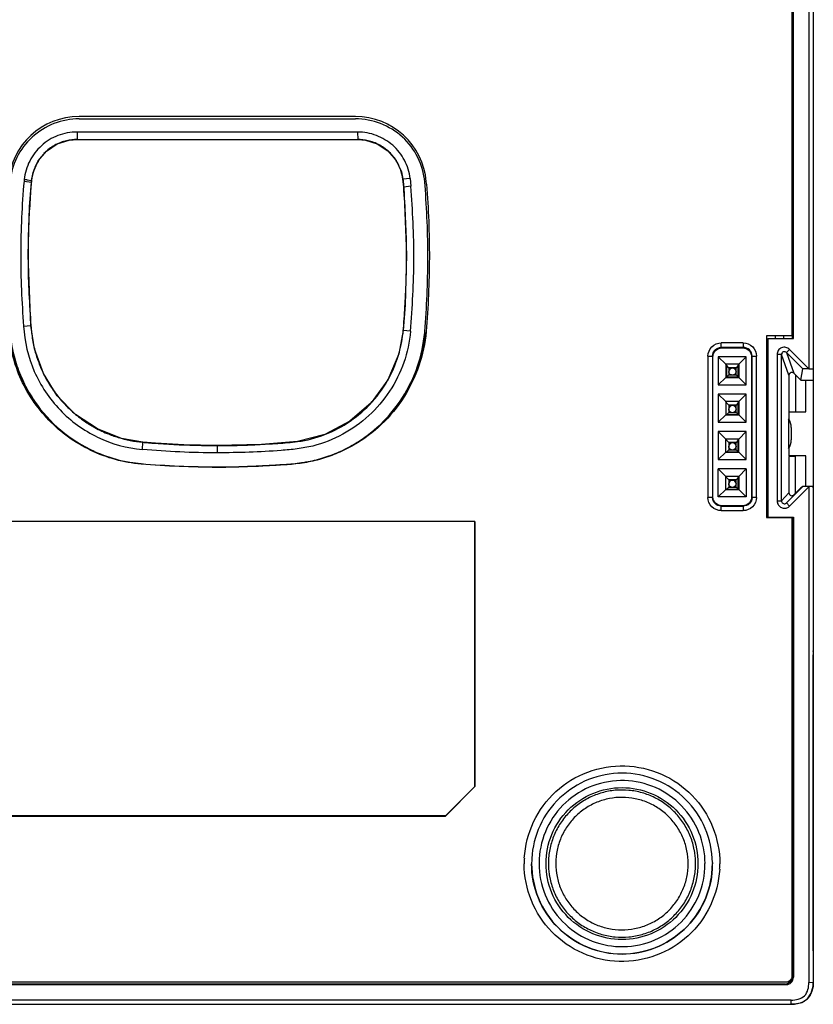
# Model space of a CAD drawing. Header units: inches. Extents: x 0 to 17, y 0 to 11.
# Tile 18 of 35: x 11.2 to 12.3, y 3.9 to 5.2. Entities that reach past the tile are written whole.
import ezdxf

# ---------------------------------------------------------------- set-up
doc = ezdxf.new("R2010")
doc.units = ezdxf.units.IN
doc.header["$LTSCALE"] = 0.935
doc.header["$MEASUREMENT"] = 0
doc.layers.get('0').update_dxf_attribs({"linetype": 'CONTINUOUS'})

msp = doc.modelspace()

# ---------------------------------------------------------------- linework, layer by layer
at = {"color": 6, "linetype": 'Continuous'}
for p, q in [((12.2938, 6.6636), (12.2938, 4.7188)), ((12.2995, 6.6637), (12.2995, 4.7186)), ((12.2719, 4.7594), (12.2719, 6.6225)), ((12.2729, 4.7596), (12.2729, 6.6228)), ((11.3146, 5.0541), (11.6853, 5.0541)), ((11.6882, 5.0364), (11.3117, 5.0364)), ((11.3117, 5.0364), (11.3117, 5.0265)), ((11.6882, 5.0364), (11.6883, 5.0265)), ((11.3117, 5.0265), (11.6883, 5.0265)), ((11.2406, 4.9704), (11.2505, 4.9694)), ((11.2447, 4.9722), (11.2507, 4.9715)), ((11.2505, 4.9694), (11.2504, 4.9694)), ((11.2505, 4.9694), (11.2504, 4.9683)), ((11.2504, 4.9694), (11.2504, 4.9683)), ((11.2505, 4.9694), (11.2507, 4.9715)), ((11.2507, 4.9715), (11.2507, 4.9715)), ((11.7588, 4.9743), (11.749, 4.9731)), ((11.749, 4.9731), (11.749, 4.9731)), ((11.75, 4.9627), (11.749, 4.9731)), ((11.7588, 4.9743), (11.7598, 4.9636)), ((11.7785, 4.9672), (11.7784, 4.9683)), ((11.7598, 4.9636), (11.75, 4.9627)), ((11.75, 4.9627), (11.75, 4.9627)), ((11.2401, 4.776), (11.2499, 4.7767)), ((11.2499, 4.7767), (11.2499, 4.7767)), ((11.7494, 4.77), (11.7495, 4.77)), ((11.7593, 4.7692), (11.7494, 4.77)), ((11.7495, 4.77), (11.7495, 4.7712)), ((11.7495, 4.77), (11.7496, 4.7712)), ((11.7782, 4.7676), (11.7782, 4.7689)), ((11.7782, 4.7676), (11.7783, 4.7689)), ((12.2369, 4.7577), (12.239, 4.7595)), ((12.239, 4.5199), (12.239, 4.7596)), ((12.239, 4.7595), (12.2729, 4.7595)), ((12.249, 4.7595), (12.249, 4.7629)), ((12.2601, 4.7594), (12.2601, 4.7629)), ((12.2679, 4.7448), (12.2637, 4.7406)), ((12.2679, 4.7448), (12.2938, 4.7188)), ((12.2511, 4.7379), (12.2511, 4.5416)), ((12.257, 4.7378), (12.2511, 4.7379)), ((12.2669, 4.7101), (12.257, 4.7378)), ((12.257, 4.5416), (12.257, 4.7378)), ((12.2857, 4.7186), (12.2637, 4.7406)), ((12.2637, 4.7406), (12.2737, 4.7129)), ((12.283, 4.7036), (12.2857, 4.7186)), ((12.2938, 4.7187), (12.2857, 4.7186)), ((12.2938, 4.7187), (12.2995, 4.7186)), ((12.2995, 4.7186), (12.2996, 4.7037)), ((12.2669, 4.7101), (12.2669, 4.6613)), ((12.2759, 4.7106), (12.2737, 4.7129)), ((12.2759, 4.7106), (12.283, 4.7036)), ((12.2759, 4.7106), (12.2759, 4.6613)), ((12.283, 4.7036), (12.2898, 4.7037)), ((12.2898, 4.7037), (12.2996, 4.7037)), ((12.2898, 4.661), (12.2898, 4.7037)), ((12.2996, 4.7037), (12.2996, 4.5607)), ((11.2487, 4.684), (11.2485, 4.6843)), ((12.2664, 4.6515), (12.2662, 4.6394)), ((12.2668, 4.661), (12.2898, 4.661)), ((12.2668, 4.661), (12.2668, 4.6508)), ((12.2662, 4.6394), (12.2662, 4.6243)), ((12.27, 4.6401), (12.27, 4.6234)), ((12.2662, 4.6243), (12.2664, 4.612)), ((11.3994, 4.6105), (11.4002, 4.6202)), ((11.4002, 4.6202), (11.4002, 4.6202)), ((11.4996, 4.6158), (11.4996, 4.606)), ((12.2668, 4.6127), (12.2668, 4.6018)), ((12.2898, 4.6018), (12.2668, 4.6018)), ((12.2759, 4.6013), (12.2669, 4.6013)), ((12.2669, 4.6013), (12.2669, 4.5525)), ((12.2759, 4.552), (12.2759, 4.6013)), ((12.2898, 4.5607), (12.2898, 4.6018)), ((12.2637, 4.5388), (12.2857, 4.5607)), ((12.2936, 4.5606), (12.2679, 4.5346)), ((12.283, 4.5591), (12.2759, 4.552)), ((12.2857, 4.5607), (12.283, 4.5591)), ((12.2936, 4.5607), (12.2857, 4.5607)), ((12.2995, 4.5607), (12.2936, 4.5607)), ((12.2936, 4.5606), (12.2936, 3.8955)), ((12.2996, 4.5591), (12.2995, 4.5607)), ((12.2995, 4.5607), (12.2995, 3.8958)), ((12.2996, 4.5591), (12.2996, 4.332)), ((12.257, 4.5416), (12.2669, 4.5525)), ((12.2737, 4.5497), (12.2759, 4.552)), ((12.2511, 4.5416), (12.257, 4.5416)), ((12.2623, 4.5379), (12.2637, 4.5388)), ((12.2679, 4.5346), (12.2637, 4.5388)), ((12.2387, 4.5192), (12.239, 4.5199)), ((12.239, 4.5199), (12.2729, 4.5199)), ((12.2709, 4.5195), (12.2719, 4.5195)), ((12.2719, 4.5195), (12.2719, 3.9032)), ((12.2729, 4.5199), (12.2729, 3.9024)), ((12.2996, 4.3393), (12.2996, 4.3406)), ((12.2996, 4.3393), (12.2996, 4.3378)), ((12.2996, 4.3378), (12.2996, 4.336)), ((12.2996, 4.336), (12.2996, 4.3323)), ((12.2996, 4.3333), (12.2996, 4.3323)), ((12.2996, 4.3323), (12.2996, 4.3312)), ((12.2996, 4.3287), (12.2996, 4.332)), ((12.2996, 4.3309), (12.2996, 4.3241)), ((12.2996, 4.3201), (12.2996, 4.3287)), ((12.2996, 3.9431), (12.2996, 4.3241)), ((12.2996, 4.3193), (12.2996, 4.3201)), ((12.2996, 3.9386), (12.2996, 3.9431)), ((12.2719, 3.9032), (12.2729, 3.9024)), ((12.2631, 3.8925), (10.7368, 3.8925)), ((12.262, 3.8933), (10.7379, 3.8933)), ((12.2631, 3.8925), (12.262, 3.8933)), ((12.2936, 3.8955), (12.2995, 3.8958)), ((12.299, 3.8884), (12.2978, 3.8836)), ((12.2699, 3.8718), (10.73, 3.8718)), ((12.2699, 3.8662), (12.2699, 3.8718)), ((12.2978, 3.8836), (12.296, 3.8792)), ((10.73, 3.8662), (12.2699, 3.8662)), ((12.2699, 3.8662), (12.2699, 3.8662)), ((12.2818, 3.8678), (12.2772, 3.8667))]:
    msp.add_line(p, q, dxfattribs=at)
at = {"color": 7, "linetype": 'Continuous'}
for p, q in [((12.2709, 6.6222), (12.2709, 4.7629)), ((11.6853, 5.0573), (11.3146, 5.0573)), ((12.2709, 4.7629), (12.2369, 4.7629)), ((12.2369, 4.7629), (12.2369, 4.5192)), ((12.2056, 4.7536), (12.1762, 4.7536)), ((12.1762, 4.7475), (12.1762, 4.7536)), ((12.2056, 4.7475), (12.1762, 4.7475)), ((12.1762, 4.7475), (12.1768, 4.7468)), ((12.1768, 4.7468), (12.205, 4.7468)), ((12.2056, 4.7475), (12.205, 4.7468)), ((12.2056, 4.7536), (12.2056, 4.7475)), ((12.1583, 4.7357), (12.1644, 4.7357)), ((12.1583, 4.7357), (12.1583, 4.5463)), ((12.1644, 4.7357), (12.165, 4.735)), ((12.1644, 4.7357), (12.1644, 4.5463)), ((12.165, 4.5468), (12.165, 4.735)), ((12.2096, 4.7348), (12.1722, 4.7348)), ((12.1822, 4.7248), (12.1722, 4.7348)), ((12.1722, 4.7348), (12.1722, 4.6974)), ((12.2096, 4.7348), (12.1997, 4.7248)), ((12.2096, 4.6974), (12.2096, 4.7348)), ((12.2169, 4.735), (12.2175, 4.7357)), ((12.2169, 4.735), (12.2169, 4.5468)), ((12.2175, 4.7357), (12.2235, 4.7357)), ((12.2175, 4.5463), (12.2175, 4.7357)), ((12.2235, 4.5463), (12.2235, 4.7357)), ((12.1997, 4.7248), (12.1822, 4.7248)), ((12.183, 4.7237), (12.1822, 4.7248)), ((12.1822, 4.7248), (12.1822, 4.7073)), ((12.183, 4.7237), (12.183, 4.7079)), ((12.1861, 4.7203), (12.183, 4.7235)), ((12.196, 4.7203), (12.1861, 4.7203)), ((12.1861, 4.7203), (12.1861, 4.7105)), ((12.1861, 4.7201), (12.196, 4.7201)), ((12.1988, 4.7232), (12.196, 4.7203)), ((12.196, 4.7105), (12.196, 4.7203)), ((12.1997, 4.7248), (12.1988, 4.7237)), ((12.1988, 4.7079), (12.1988, 4.7237)), ((12.1997, 4.7248), (12.1997, 4.7073)), ((12.1722, 4.6974), (12.1822, 4.7073)), ((12.183, 4.7079), (12.1822, 4.7073)), ((12.1822, 4.7073), (12.1997, 4.7073)), ((12.183, 4.7079), (12.1988, 4.7079)), ((12.1835, 4.7079), (12.1861, 4.7105)), ((12.1861, 4.7105), (12.196, 4.7105)), ((12.1986, 4.7079), (12.196, 4.7105)), ((12.1997, 4.7073), (12.1988, 4.7079)), ((12.2096, 4.6974), (12.1997, 4.7073)), ((12.1722, 4.6974), (12.2096, 4.6974)), ((12.2096, 4.6847), (12.1722, 4.6847)), ((12.1822, 4.6747), (12.1722, 4.6847)), ((12.1722, 4.6847), (12.1722, 4.6473)), ((12.2096, 4.6847), (12.1997, 4.6747)), ((12.2096, 4.6473), (12.2096, 4.6847)), ((12.1997, 4.6747), (12.1822, 4.6747)), ((12.183, 4.6735), (12.1822, 4.6747)), ((12.1822, 4.6747), (12.1822, 4.6572)), ((12.1861, 4.6702), (12.183, 4.6733)), ((12.196, 4.6702), (12.1861, 4.6702)), ((12.1861, 4.6702), (12.1861, 4.6603)), ((12.1861, 4.67), (12.196, 4.67)), ((12.1988, 4.673), (12.196, 4.6702)), ((12.196, 4.6603), (12.196, 4.6702)), ((12.1997, 4.6747), (12.1988, 4.6735)), ((12.1988, 4.6577), (12.1988, 4.6735)), ((12.1997, 4.6747), (12.1997, 4.6572)), ((12.1722, 4.6473), (12.1822, 4.6572)), ((12.183, 4.6577), (12.1822, 4.6572)), ((12.1822, 4.6572), (12.1997, 4.6572)), ((12.183, 4.6577), (12.1988, 4.6577)), ((12.1835, 4.6577), (12.1861, 4.6603)), ((12.1861, 4.6603), (12.196, 4.6603)), ((12.1986, 4.6577), (12.196, 4.6603)), ((12.1997, 4.6572), (12.1988, 4.6577)), ((12.2096, 4.6473), (12.1997, 4.6572)), ((12.1722, 4.6473), (12.2096, 4.6473)), ((12.2096, 4.6345), (12.1722, 4.6345)), ((12.1822, 4.6245), (12.1722, 4.6345)), ((12.1722, 4.6345), (12.1722, 4.5971)), ((12.1997, 4.6245), (12.1822, 4.6245)), ((12.1822, 4.6245), (12.183, 4.6234)), ((12.1822, 4.607), (12.1822, 4.6245)), ((12.1997, 4.6245), (12.1988, 4.6234)), ((12.2096, 4.6345), (12.1997, 4.6245)), ((12.1997, 4.607), (12.1997, 4.6245)), ((12.2096, 4.5971), (12.2096, 4.6345)), ((12.1861, 4.62), (12.183, 4.6231)), ((12.196, 4.62), (12.1861, 4.62)), ((12.1861, 4.62), (12.1861, 4.6102)), ((12.1861, 4.6198), (12.196, 4.6198)), ((12.1988, 4.6229), (12.196, 4.62)), ((12.196, 4.6102), (12.196, 4.62)), ((12.1988, 4.6076), (12.1988, 4.6234)), ((12.1722, 4.5971), (12.1822, 4.607)), ((12.1822, 4.607), (12.183, 4.6076)), ((12.1822, 4.607), (12.1997, 4.607)), ((12.183, 4.6076), (12.1988, 4.6076)), ((12.1835, 4.6076), (12.1861, 4.6102)), ((12.1861, 4.6102), (12.196, 4.6102)), ((12.1986, 4.6076), (12.196, 4.6102)), ((12.1988, 4.6076), (12.1997, 4.607)), ((12.2096, 4.5971), (12.1997, 4.607)), ((12.1722, 4.5971), (12.2096, 4.5971)), ((12.2096, 4.5844), (12.1722, 4.5844)), ((12.1722, 4.5844), (12.1822, 4.5744)), ((12.1722, 4.547), (12.1722, 4.5844)), ((12.1997, 4.5744), (12.2096, 4.5844)), ((12.2096, 4.5844), (12.2096, 4.547)), ((12.1997, 4.5744), (12.1822, 4.5744)), ((12.1822, 4.5744), (12.183, 4.5732)), ((12.1822, 4.5569), (12.1822, 4.5744)), ((12.1861, 4.5699), (12.183, 4.573)), ((12.1988, 4.5727), (12.196, 4.5699)), ((12.1988, 4.5732), (12.1997, 4.5744)), ((12.1988, 4.5574), (12.1988, 4.5732)), ((12.1997, 4.5744), (12.1997, 4.5569)), ((12.1835, 4.5574), (12.1861, 4.56)), ((12.196, 4.5699), (12.1861, 4.5699)), ((12.1861, 4.5699), (12.1861, 4.56)), ((12.1861, 4.5697), (12.196, 4.5697)), ((12.1861, 4.56), (12.196, 4.56)), ((12.196, 4.56), (12.196, 4.5699)), ((12.1986, 4.5574), (12.196, 4.56)), ((12.1644, 4.5463), (12.1583, 4.5463)), ((12.1644, 4.5463), (12.165, 4.5468)), ((12.1822, 4.5569), (12.1722, 4.547)), ((12.2096, 4.547), (12.1722, 4.547)), ((12.183, 4.5574), (12.1822, 4.5569)), ((12.1822, 4.5569), (12.1997, 4.5569)), ((12.183, 4.5574), (12.1988, 4.5574)), ((12.1988, 4.5574), (12.1997, 4.5569)), ((12.1997, 4.5569), (12.2096, 4.547)), ((12.2175, 4.5463), (12.2169, 4.5468)), ((12.2235, 4.5463), (12.2175, 4.5463)), ((12.1762, 4.5345), (12.1768, 4.535)), ((12.1762, 4.5345), (12.2056, 4.5345)), ((12.1762, 4.5285), (12.1762, 4.5345)), ((12.205, 4.535), (12.1768, 4.535)), ((12.2056, 4.5345), (12.205, 4.535)), ((12.2056, 4.5345), (12.2056, 4.5285)), ((12.1762, 4.5285), (12.2056, 4.5285)), ((12.2369, 4.5192), (12.2709, 4.5192)), ((12.2709, 4.5192), (12.2709, 3.9037)), ((11.8457, 4.514), (11.1542, 4.514)), ((11.8455, 4.5138), (11.8455, 4.1584)), ((11.8457, 4.1584), (11.8457, 4.514)), ((11.806, 4.1189), (11.8455, 4.1584)), ((11.8061, 4.1188), (11.8457, 4.1584)), ((11.8455, 4.1584), (11.8457, 4.1584)), ((11.1542, 4.1188), (11.8061, 4.1188)), ((11.806, 4.1189), (11.1544, 4.1189)), ((11.8061, 4.1188), (11.806, 4.1189)), ((12.1399, 4.0736), (12.1399, 4.0735)), ((12.1643, 4.0563), (12.1643, 4.0562)), ((12.1643, 4.0563), (12.1643, 4.0548)), ((11.9217, 4.0549), (11.9217, 4.0548)), ((12.1643, 4.0548), (12.1643, 4.0549)), ((11.946, 4.0363), (11.946, 4.0362)), ((11.946, 4.0363), (11.946, 4.0362)), ((12.263, 3.8958), (10.7368, 3.8958))]:
    msp.add_line(p, q, dxfattribs=at)
at = {"color": 6, "linetype": 'Continuous'}
for points in [[(11.2507, 4.9715), (11.2527, 4.9821), (11.2597, 4.9976), (11.2708, 5.0109), (11.2853, 5.0205), (11.3014, 5.0256), (11.3117, 5.0265)], [(11.3117, 5.0326), (11.3117, 5.0294), (11.3117, 5.0265)], [(11.6883, 5.0265), (11.6987, 5.0256), (11.7146, 5.0205), (11.7289, 5.0111), (11.7399, 4.9981), (11.7469, 4.9829), (11.749, 4.9731)], [(11.2499, 4.7767), (11.246, 4.8712), (11.2481, 4.9359), (11.2505, 4.9694)], [(11.749, 4.9731), (11.7492, 4.972), (11.7498, 4.9645), (11.75, 4.9627)], [(11.75, 4.9627), (11.7539, 4.8717), (11.7519, 4.8045), (11.7494, 4.77)], [(11.4002, 4.6202), (11.3716, 4.6254), (11.339, 4.6382), (11.3097, 4.6577), (11.2853, 4.6827), (11.2666, 4.7124), (11.2546, 4.7454), (11.2499, 4.7767)], [(11.7494, 4.77), (11.7435, 4.7387), (11.7288, 4.7038), (11.7065, 4.6732), (11.6779, 4.6484), (11.6443, 4.6307), (11.6075, 4.6212), (11.5594, 4.6174), (11.4996, 4.6158)], [(11.2487, 4.684), (11.2485, 4.6842), (11.2485, 4.6844)], [(11.4996, 4.6158), (11.4552, 4.6167), (11.4168, 4.6189), (11.4002, 4.6202)], [(12.2699, 3.8662), (12.2745, 3.8664), (12.2841, 3.8686), (12.2918, 3.8736), (12.2969, 3.8812), (12.2993, 3.8907), (12.2995, 3.8958)]]:
    msp.add_lwpolyline(points, dxfattribs=at)
at = {"color": 7, "linetype": 'Continuous'}
for centre, radius, start, end in [((11.3146, 4.9619), 0.0954, 90.0005, 175.4082), ((11.6853, 4.9619), 0.0954, 4.7128, 89.9996), ((11.3352, 4.9331), 0.4467, 4.2664, 4.7029), ((12.1911, 4.7152), 0.00494, 0.001, 179.8809), ((12.1911, 4.7147), 0.00494, 5.484, 174.3954), ((12.1911, 4.665), 0.00494, 0.001, 179.8809), ((12.1911, 4.6646), 0.00494, 5.484, 174.3954), ((12.1911, 4.6149), 0.00494, 0.001, 179.8809), ((12.1911, 4.6144), 0.00494, 5.484, 174.3954), ((12.1911, 4.5647), 0.00494, 0.001, 179.8809), ((12.1911, 4.5642), 0.00494, 5.484, 174.3954), ((12.043, 4.0548), 0.1313, 176.7553, 179.9997), ((12.043, 4.0549), 0.1213, 176.7542, 179.9997), ((12.043, 4.0549), 0.1114, 176.7542, 179.9997), ((12.043, 4.0549), 0.0987, 179.5515, 180), ((12.0444, 4.0549), 0.0903, 179.5579, 179.999), ((12.0415, 4.0549), 0.0903, 359.5579, 359.999), ((12.043, 4.0549), 0.0987, 359.5515, 360), ((12.0429, 4.0549), 0.1114, 356.7542, 359.9997), ((12.0429, 4.0549), 0.1213, 356.7542, 359.9997), ((12.043, 4.0548), 0.1214, 356.7551, 358.9182), ((12.043, 4.0548), 0.1214, 358.9183, 360), ((12.0429, 4.0548), 0.1313, 356.7553, 359.9997)]:
    msp.add_arc(centre, radius, start, end, dxfattribs=at)
at = {"color": 6, "linetype": 'Continuous'}
for centre, radius, start, end in [((11.3122, 4.9637), 0.0628, 110.7138, 119.3804), ((11.3122, 4.9637), 0.0628, 103.4134, 110.7218), ((11.6877, 4.9637), 0.0628, 69.4356, 76.6402), ((11.6877, 4.9638), 0.0628, 60.9484, 69.4435), ((11.3117, 4.9654), 0.0612, 136.6365, 144.4748), ((11.3103, 4.9667), 0.0593, 127.2115, 136.5985), ((11.3114, 4.9651), 0.0612, 119.3783, 127.178), ((11.6885, 4.9652), 0.0612, 53.2717, 60.9506), ((11.6896, 4.9667), 0.0593, 44.0662, 53.2373), ((11.6882, 4.9654), 0.0612, 36.2801, 44.032), ((11.3131, 4.9645), 0.0628, 144.473, 153.101), ((11.6869, 4.9645), 0.0628, 27.8566, 36.2815), ((11.6868, 4.9644), 0.0629, 20.5399, 27.8639), ((11.3131, 4.9644), 0.0629, 153.0929, 160.4754), ((11.4104, 4.9556), 0.1704, 174.3004, 175.0348), ((11.0579, 3.1865), 1.7954, 84.0264, 84.1508), ((11.4112, 4.9547), 0.1614, 174.0396, 174.7887), ((11.6862, 4.9607), 0.0926, 4.7119, 5.3474), ((11.3348, 4.9318), 0.4452, 4.2665, 4.5571), ((12.3651, 4.8674), 1.1192, 177.0009, 178.7831), ((12.2601, 4.8699), 1.0141, 178.7997, 180.441), ((10.7418, 4.8695), 1.0121, 358.9713, 0.5893), ((10.6423, 4.8717), 1.1116, 357.01, 358.948), ((11.5854, 4.7851), 0.1648, 344.1948, 354.7449), ((11.4153, 4.7851), 0.1655, 196.2089, 201.3113), ((11.5836, 4.7856), 0.1666, 331.7365, 344.1835), ((11.4154, 4.7853), 0.1657, 201.3377, 209.3599), ((11.4161, 4.7857), 0.1665, 209.3556, 214.7498), ((11.5839, 4.7856), 0.1664, 318.1922, 331.6982), ((11.4156, 4.7853), 0.1658, 214.7506, 222.1537), ((11.4167, 4.786), 0.1966, 211.2659, 224.11), ((11.4148, 4.7847), 0.1648, 222.1691, 227.7232), ((11.584, 4.7857), 0.1663, 304.4588, 318.14), ((11.4161, 4.786), 0.1667, 227.7283, 234.7448), ((11.4135, 4.7832), 0.1923, 224.1577, 226.189), ((11.4151, 4.7849), 0.1946, 226.212, 237.2867), ((11.4161, 4.786), 0.1667, 234.7427, 240.3184), ((11.4153, 4.7848), 0.1653, 240.3238, 247.502), ((11.5841, 4.7858), 0.1664, 291.2337, 304.418), ((11.4156, 4.7855), 0.166, 247.5113, 252.9506), ((11.4154, 4.7846), 0.1651, 252.9416, 264.5762), ((11.5848, 4.784), 0.1645, 278.0141, 291.2296), ((11.4149, 4.7847), 0.1944, 237.2898, 239.3299), ((11.4548, 5.2183), 0.6006, 264.787, 265.0794), ((11.4789, 5.5106), 0.8939, 265.1506, 266.2713), ((11.5223, 6.1288), 1.5136, 266.1541, 267.2173), ((11.5032, 5.7533), 1.1376, 267.2598, 267.7097), ((11.5004, 5.6745), 1.0587, 267.6886, 269.9576), ((11.4146, 4.784), 0.1932, 245.6337, 246.9655), ((11.4148, 4.7846), 0.1938, 246.9773, 257.4824), ((11.4147, 4.7842), 0.1934, 257.4923, 260.4802), ((11.4144, 4.7828), 0.1919, 260.4769, 265.0285), ((12.2709, 4.5525), 0.00395, 179.9985, 315.0063), ((12.2609, 4.5418), 0.0101, 296.8528, 306.7583), ((12.261, 4.5415), 0.00977, 306.7473, 314.9695), ((12.2435, 4.3322), 0.0561, 1.1819, 2.7341), ((12.2196, 4.3327), 0.08, 0.0259, 0.4639), ((12.2222, 4.3327), 0.0775, 357.0862, 358.75), ((12.2327, 4.3287), 0.067, 356.9692, 358.5661), ((12.2201, 4.3327), 0.0795, 359.4839, 0.026), ((12.7212, 4.3324), 0.4216, 180.0041, 180.2001), ((12.2209, 4.3327), 0.0788, 358.7474, 359.4842), ((12.2552, 4.3192), 0.0444, 356.3625, 0.054), ((12.2821, 3.9431), 0.0175, 359.0133, 0.0092), ((12.2432, 3.9386), 0.0564, 359.438, 0.0012), ((12.262, 3.9032), 0.00985, 270.0316, 278.6746), ((12.2631, 3.9023), 0.00973, 270.0066, 273.6337), ((12.2767, 3.889), 0.0216, 308.2864, 320.8711)]:
    msp.add_arc(centre, radius, start, end, dxfattribs=at)
msp.add_ellipse((12.2709, 4.7101), major_axis=(-0.00201, 0.0034), ratio=0.99987, start_param=-1.320174, end_param=1.035946, dxfattribs=at)
for points, knots in [([(11.3146, 5.0541), (11.3031, 5.0541), (11.28, 5.0497), (11.2501, 5.0312), (11.229, 5.0032), (11.2226, 4.9805), (11.2215, 4.9691)], [0, 0, 0, 0, 0.250017, 0.499994, 0.749971, 1, 1, 1, 1]), ([(11.7783, 4.9693), (11.7773, 4.9807), (11.7709, 5.0033), (11.7497, 5.0313), (11.7198, 5.0498), (11.6967, 5.0541), (11.6853, 5.0541)], [0, 0, 0, 0, 0.250029, 0.500005, 0.749983, 1, 1, 1, 1]), ([(11.3117, 5.0364), (11.303, 5.0364), (11.2855, 5.0332), (11.2629, 5.0193), (11.2468, 4.9982), (11.2418, 4.9812), (11.2408, 4.9726)], [0, 0, 0, 0, 0.250009, 0.500003, 0.749996, 1, 1, 1, 1]), ([(11.7588, 4.9743), (11.7578, 4.9827), (11.7524, 4.9994), (11.7363, 5.0198), (11.7139, 5.0332), (11.6967, 5.0365), (11.6882, 5.0364)], [0, 0, 0, 0, 0.249976, 0.499994, 0.750018, 1, 1, 1, 1]), ([(11.2406, 4.9704), (11.2391, 4.9542), (11.2371, 4.9218), (11.2358, 4.8732), (11.2368, 4.8245), (11.2388, 4.7921), (11.2401, 4.776)], [0, 0, 0, 0, 0.249987, 0.500009, 0.749983, 1, 1, 1, 1]), ([(11.2504, 4.9683), (11.25, 4.9648), (11.2489, 4.9507), (11.2481, 4.9366), (11.2475, 4.9259)], [0, 0, 0, 0, 0.248919, 1, 1, 1, 1]), ([(11.7593, 4.7692), (11.7605, 4.7853), (11.7626, 4.8177), (11.7644, 4.8664), (11.7629, 4.915), (11.7609, 4.9474), (11.7598, 4.9636)], [0, 0, 0, 0, 0.249999, 0.500012, 0.75, 1, 1, 1, 1]), ([(11.7783, 4.7689), (11.7797, 4.7852), (11.7817, 4.8178), (11.7828, 4.8669), (11.7819, 4.9159), (11.7799, 4.9486), (11.7787, 4.9649)], [0, 0, 0, 0, 0.249995, 0.500015, 0.75, 1, 1, 1, 1]), ([(11.7496, 4.7712), (11.7499, 4.7747), (11.751, 4.7889), (11.7519, 4.8031), (11.7524, 4.8137)], [0, 0, 0, 0, 0.248946, 1, 1, 1, 1]), ([(11.2485, 4.6843), (11.2403, 4.6979), (11.2271, 4.7272), (11.222, 4.7588), (11.2208, 4.7747)], [0, 0, 0, 0, 0.49983, 1, 1, 1, 1]), ([(11.2212, 4.7748), (11.2218, 4.766), (11.2237, 4.7484), (11.2306, 4.7227), (11.2407, 4.6981), (11.2586, 4.6675), (11.2885, 4.6344), (11.3188, 4.6153), (11.3349, 4.6081)], [0, 0, 0, 0, 0.125168, 0.250325, 0.375458, 0.500599, 0.750292, 1, 1, 1, 1]), ([(11.2401, 4.776), (11.2412, 4.7552), (11.251, 4.7138), (11.2862, 4.661), (11.3377, 4.6237), (11.3787, 4.6123), (11.3994, 4.6105)], [0, 0, 0, 0, 0.249999, 0.500007, 0.750016, 1, 1, 1, 1]), ([(11.2499, 4.7767), (11.2504, 4.7703), (11.2516, 4.7575), (11.2546, 4.745), (11.2564, 4.7389)], [0, 0, 0, 0, 0.502928, 1, 1, 1, 1]), ([(11.7593, 4.7692), (11.7579, 4.7549), (11.7518, 4.7266), (11.7325, 4.6877), (11.7044, 4.6546), (11.669, 4.6295), (11.6353, 4.6159), (11.607, 4.6111), (11.5785, 4.6084), (11.5426, 4.6067), (11.514, 4.6061), (11.4996, 4.606)], [0, 0, 0, 0, 0.124974, 0.249934, 0.374893, 0.499828, 0.624794, 0.687307, 0.749911, 0.874941, 1, 1, 1, 1]), ([(11.4996, 4.5872), (11.5151, 4.5872), (11.5385, 4.5877), (11.5656, 4.5891), (11.5811, 4.59), (11.5966, 4.591), (11.616, 4.5928), (11.6388, 4.5979), (11.6608, 4.6057), (11.6887, 4.6195), (11.7201, 4.6429), (11.75, 4.6792), (11.7703, 4.7215), (11.7768, 4.7522), (11.7782, 4.7676)], [0, 0, 0, 0, 0.125122, 0.187683, 0.218967, 0.250251, 0.312812, 0.37536, 0.437918, 0.500473, 0.625356, 0.750238, 0.875122, 1, 1, 1, 1]), ([(11.7785, 4.7675), (11.7767, 4.7464), (11.7658, 4.7044), (11.7303, 4.6504), (11.6876, 4.6172), (11.6486, 4.6001), (11.6279, 4.5948), (11.6174, 4.593)], [0, 0, 0, 0, 0.249781, 0.499566, 0.749356, 0.874667, 1, 1, 1, 1]), ([(12.2679, 4.7448), (12.2666, 4.7462), (12.263, 4.7481), (12.2569, 4.7475), (12.2522, 4.7437), (12.2511, 4.7398), (12.2511, 4.7379)], [0, 0, 0, 0, 0.250066, 0.500009, 0.749941, 1, 1, 1, 1]), ([(12.2637, 4.7406), (12.2632, 4.7412), (12.2618, 4.7419), (12.2593, 4.7417), (12.2575, 4.7402), (12.257, 4.7386), (12.257, 4.7378)], [0, 0, 0, 0, 0.249809, 0.499808, 0.749931, 1, 1, 1, 1]), ([(11.4996, 4.6158), (11.5087, 4.6157), (11.5267, 4.616), (11.5539, 4.617), (11.5809, 4.6188), (11.5988, 4.6199), (11.6077, 4.6212)], [0, 0, 0, 0, 0.250438, 0.501191, 0.751815, 1, 1, 1, 1]), ([(11.3978, 4.5916), (11.4147, 4.5901), (11.4487, 4.5881), (11.4826, 4.5872), (11.4996, 4.5872)], [0, 0, 0, 0, 0.500007, 1, 1, 1, 1]), ([(12.2511, 4.5416), (12.2511, 4.5399), (12.2519, 4.5366), (12.2555, 4.5328), (12.2605, 4.5313), (12.2639, 4.532), (12.2654, 4.5328)], [0, 0, 0, 0, 0.249992, 0.4999, 0.749824, 1, 1, 1, 1]), ([(12.257, 4.5416), (12.257, 4.5403), (12.2583, 4.5378), (12.2612, 4.5374), (12.2623, 4.5379)], [0, 0, 0, 0, 0.499796, 1, 1, 1, 1]), ([(12.2699, 3.8718), (12.2731, 3.8718), (12.2796, 3.8723), (12.2886, 3.8769), (12.2931, 3.8859), (12.2936, 3.8923), (12.2936, 3.8955)], [0, 0, 0, 0, 0.251086, 0.499986, 0.748935, 1, 1, 1, 1])]:
    msp.add_open_spline(points, degree=3, knots=knots, dxfattribs=at)
for points in [[(11.3117, 5.0265), (11.307, 5.0265), (11.3022, 5.0259), (11.2977, 5.0248)], [(11.7022, 5.0248), (11.6976, 5.0259), (11.6929, 5.0265), (11.6883, 5.0265)], [(11.2538, 4.9854), (11.2522, 4.981), (11.2512, 4.9763), (11.2507, 4.9715)], [(11.7491, 4.9731), (11.7484, 4.9777), (11.7473, 4.9822), (11.7457, 4.9865)], [(11.7539, 4.8799), (11.7536, 4.9075), (11.7522, 4.9352), (11.75, 4.9627)], [(11.246, 4.8621), (11.2462, 4.8336), (11.2477, 4.8051), (11.2499, 4.7767)], [(12.27, 4.6401), (12.27, 4.6441), (12.2687, 4.6482), (12.2664, 4.6515)], [(11.4996, 4.606), (11.4662, 4.606), (11.4327, 4.6077), (11.3994, 4.6105)], [(12.2664, 4.612), (12.2687, 4.6152), (12.27, 4.6194), (12.27, 4.6234)], [(12.2719, 3.9032), (12.2719, 3.9007), (12.2708, 3.898), (12.269, 3.8962)], [(12.27, 3.8954), (12.2709, 3.8963), (12.2717, 3.8975), (12.2722, 3.8986)], [(12.2722, 3.8986), (12.2727, 3.8998), (12.2729, 3.9011), (12.2729, 3.9024)], [(12.269, 3.8962), (12.2676, 3.8948), (12.2655, 3.8937), (12.2635, 3.8934)], [(12.2637, 3.8926), (12.266, 3.8927), (12.2684, 3.8938), (12.27, 3.8954)], [(12.2995, 3.8958), (12.2995, 3.8934), (12.2994, 3.8909), (12.299, 3.8884)], [(12.2901, 3.872), (12.2889, 3.8711), (12.2876, 3.8703), (12.2863, 3.8696)], [(12.296, 3.8792), (12.2953, 3.8779), (12.2944, 3.8766), (12.2935, 3.8754)], [(12.2772, 3.8667), (12.2748, 3.8663), (12.2724, 3.8662), (12.2699, 3.8662)], [(12.2863, 3.8696), (12.2849, 3.8689), (12.2833, 3.8682), (12.2818, 3.8678)]]:
    msp.add_open_spline(points, degree=3, dxfattribs=at)
at = {"color": 7, "linetype": 'Continuous'}
for points, knots in [([(11.7807, 4.9664), (11.7819, 4.9499), (11.7839, 4.917), (11.7848, 4.8675), (11.7836, 4.8181), (11.7815, 4.7852), (11.7801, 4.7688)], [0, 0, 0, 0, 0.250003, 0.499989, 0.750008, 1, 1, 1, 1]), ([(11.3976, 4.5909), (11.386, 4.5919), (11.3629, 4.596), (11.33, 4.6084), (11.2996, 4.6262), (11.2731, 4.6494), (11.251, 4.6768), (11.234, 4.7076), (11.2233, 4.7412), (11.2201, 4.7644), (11.2192, 4.776)], [0, 0, 0, 0, 0.124992, 0.249975, 0.374997, 0.499928, 0.62502, 0.749954, 0.874982, 1, 1, 1, 1]), ([(11.7801, 4.7688), (11.7788, 4.7532), (11.7722, 4.7223), (11.7517, 4.6796), (11.7217, 4.643), (11.6901, 4.6194), (11.662, 4.6054), (11.6398, 4.5975), (11.6169, 4.5923), (11.5974, 4.5903), (11.5817, 4.5894), (11.5661, 4.5885), (11.5387, 4.587), (11.5152, 4.5865), (11.4996, 4.5865)], [0, 0, 0, 0, 0.12488, 0.249766, 0.37465, 0.499534, 0.562088, 0.624645, 0.687193, 0.749752, 0.781036, 0.812319, 0.874879, 1, 1, 1, 1]), ([(12.1583, 4.7357), (12.1583, 4.7403), (12.1622, 4.7498), (12.1717, 4.7536), (12.1762, 4.7536)], [0, 0, 0, 0, 0.500078, 1, 1, 1, 1]), ([(12.1644, 4.7357), (12.1644, 4.7387), (12.1669, 4.745), (12.1732, 4.7475), (12.1762, 4.7475)], [0, 0, 0, 0, 0.499987, 1, 1, 1, 1]), ([(12.165, 4.735), (12.165, 4.738), (12.1675, 4.7443), (12.1738, 4.7468), (12.1768, 4.7468)], [0, 0, 0, 0, 0.499999, 1, 1, 1, 1]), ([(12.205, 4.7468), (12.2081, 4.7468), (12.2144, 4.7443), (12.2169, 4.738), (12.2169, 4.735)], [0, 0, 0, 0, 0.500001, 1, 1, 1, 1]), ([(12.2056, 4.7536), (12.2102, 4.7536), (12.2197, 4.7498), (12.2235, 4.7403), (12.2235, 4.7357)], [0, 0, 0, 0, 0.50008, 1, 1, 1, 1]), ([(12.2175, 4.7357), (12.2175, 4.7387), (12.215, 4.745), (12.2087, 4.7475), (12.2056, 4.7475)], [0, 0, 0, 0, 0.500007, 1, 1, 1, 1]), ([(12.1897, 4.7105), (12.1892, 4.7106), (12.1882, 4.7111), (12.187, 4.7122), (12.1863, 4.7136), (12.1861, 4.7147), (12.1861, 4.7152)], [0, 0, 0, 0, 0.249987, 0.499998, 0.749972, 1, 1, 1, 1]), ([(12.196, 4.7152), (12.196, 4.7147), (12.1958, 4.7136), (12.1951, 4.7122), (12.1939, 4.7111), (12.1929, 4.7106), (12.1924, 4.7105)], [0, 0, 0, 0, 0.250032, 0.500004, 0.750015, 1, 1, 1, 1]), ([(12.1897, 4.6603), (12.1892, 4.6605), (12.1882, 4.6609), (12.187, 4.662), (12.1863, 4.6635), (12.1861, 4.6645), (12.1861, 4.665)], [0, 0, 0, 0, 0.249987, 0.499998, 0.749972, 1, 1, 1, 1]), ([(12.196, 4.665), (12.196, 4.6645), (12.1958, 4.6634), (12.1951, 4.662), (12.1939, 4.6609), (12.1929, 4.6605), (12.1924, 4.6603)], [0, 0, 0, 0, 0.250032, 0.500004, 0.750015, 1, 1, 1, 1]), ([(12.1897, 4.6102), (12.1892, 4.6103), (12.1882, 4.6108), (12.187, 4.6119), (12.1863, 4.6133), (12.1861, 4.6144), (12.1861, 4.6149)], [0, 0, 0, 0, 0.249987, 0.499998, 0.749972, 1, 1, 1, 1]), ([(12.196, 4.6149), (12.196, 4.6144), (12.1958, 4.6133), (12.1951, 4.6119), (12.1939, 4.6108), (12.1929, 4.6103), (12.1924, 4.6102)], [0, 0, 0, 0, 0.250032, 0.500004, 0.750015, 1, 1, 1, 1]), ([(11.4996, 4.5865), (11.4826, 4.5866), (11.4486, 4.5875), (11.4146, 4.5894), (11.3976, 4.5909)], [0, 0, 0, 0, 0.499994, 1, 1, 1, 1]), ([(12.1897, 4.56), (12.1892, 4.5601), (12.1882, 4.5606), (12.187, 4.5617), (12.1863, 4.5631), (12.1861, 4.5642), (12.1861, 4.5647)], [0, 0, 0, 0, 0.249987, 0.499998, 0.749972, 1, 1, 1, 1]), ([(12.196, 4.5647), (12.196, 4.5642), (12.1958, 4.5631), (12.1951, 4.5617), (12.1939, 4.5606), (12.1929, 4.5601), (12.1924, 4.56)], [0, 0, 0, 0, 0.250032, 0.500004, 0.750015, 1, 1, 1, 1]), ([(12.1762, 4.5285), (12.1717, 4.5285), (12.1621, 4.5323), (12.1583, 4.5418), (12.1583, 4.5463)], [0, 0, 0, 0, 0.50008, 1, 1, 1, 1]), ([(12.1762, 4.5345), (12.1732, 4.5345), (12.1669, 4.537), (12.1644, 4.5433), (12.1644, 4.5463)], [0, 0, 0, 0, 0.499989, 1, 1, 1, 1]), ([(12.1768, 4.535), (12.1738, 4.535), (12.1675, 4.5375), (12.165, 4.5438), (12.165, 4.5468)], [0, 0, 0, 0, 0.500001, 1, 1, 1, 1]), ([(12.2169, 4.5468), (12.2169, 4.5438), (12.2144, 4.5375), (12.2081, 4.535), (12.205, 4.535)], [0, 0, 0, 0, 0.499999, 1, 1, 1, 1]), ([(12.2235, 4.5463), (12.2235, 4.5418), (12.2197, 4.5323), (12.2102, 4.5285), (12.2056, 4.5285)], [0, 0, 0, 0, 0.500078, 1, 1, 1, 1]), ([(12.2175, 4.5463), (12.2175, 4.5433), (12.215, 4.537), (12.2087, 4.5345), (12.2056, 4.5345)], [0, 0, 0, 0, 0.499977, 1, 1, 1, 1]), ([(11.9119, 4.0622), (11.9129, 4.079), (11.9214, 4.1124), (11.952, 4.1539), (11.9959, 4.1808), (12.0468, 4.1893), (12.0971, 4.178), (12.1394, 4.1486), (12.1676, 4.1055), (12.1742, 4.0716), (12.1742, 4.0548)], [0, 0, 0, 0, 0.125007, 0.25, 0.374997, 0.499996, 0.624993, 0.749992, 0.87499, 1, 1, 1, 1]), ([(12.043, 4.1762), (12.0277, 4.1762), (11.997, 4.1703), (11.9576, 4.1452), (11.9303, 4.1073), (11.9227, 4.0769), (11.9218, 4.0617)], [0, 0, 0, 0, 0.250007, 0.500001, 0.749994, 1, 1, 1, 1]), ([(12.1643, 4.0563), (12.1641, 4.0719), (12.1575, 4.1035), (12.1304, 4.1433), (12.0903, 4.17), (12.0586, 4.1762), (12.043, 4.1762)], [0, 0, 0, 0, 0.250015, 0.500006, 0.749996, 1, 1, 1, 1]), ([(12.1544, 4.0549), (12.1544, 4.0691), (12.1488, 4.0979), (12.1248, 4.1345), (12.0889, 4.1595), (12.0462, 4.1691), (12.003, 4.1619), (11.9657, 4.139), (11.9398, 4.1038), (11.9326, 4.0754), (11.9317, 4.0612)], [0, 0, 0, 0, 0.125009, 0.250002, 0.375001, 0.5, 0.624999, 0.749998, 0.874991, 1, 1, 1, 1]), ([(11.941, 4.0549), (11.941, 4.0682), (11.9463, 4.095), (11.969, 4.1289), (12.0029, 4.1516), (12.0297, 4.1569), (12.043, 4.1569)], [0, 0, 0, 0, 0.250009, 0.499999, 0.749989, 1, 1, 1, 1]), ([(12.1399, 4.0736), (12.1388, 4.0795), (12.1354, 4.0912), (12.1272, 4.1075), (12.1161, 4.122), (12.1026, 4.1343), (12.0871, 4.1439), (12.0701, 4.1504), (12.0522, 4.1538), (12.0339, 4.1538), (12.016, 4.1505), (11.9989, 4.1439), (11.9834, 4.1344), (11.9699, 4.1222), (11.9588, 4.1076), (11.9506, 4.0914), (11.9455, 4.0739), (11.9443, 4.0617), (11.9442, 4.0557)], [0, 0, 0, 0, 0.062498, 0.124998, 0.187498, 0.249998, 0.312499, 0.374999, 0.437499, 0.499999, 0.562499, 0.624999, 0.6875, 0.75, 0.8125, 0.875, 0.937498, 1, 1, 1, 1]), ([(12.043, 4.1569), (12.0562, 4.1569), (12.083, 4.1516), (12.1169, 4.1289), (12.1396, 4.095), (12.1449, 4.0682), (12.1449, 4.0549)], [0, 0, 0, 0, 0.250011, 0.500001, 0.749991, 1, 1, 1, 1]), ([(12.1318, 4.0549), (12.1318, 4.0607), (12.1309, 4.0695), (12.1281, 4.0807), (12.1242, 4.0917), (12.1174, 4.1045), (12.1081, 4.1158), (12.0996, 4.1236), (12.0903, 4.1306), (12.0774, 4.1375), (12.0607, 4.1426), (12.0433, 4.1444), (12.0259, 4.1427), (12.0091, 4.1377), (11.9962, 4.1309), (11.9869, 4.1241), (11.9782, 4.1163), (11.9689, 4.1051), (11.9619, 4.0923), (11.958, 4.0814), (11.9551, 4.0702), (11.9541, 4.0614), (11.9541, 4.0556)], [0, 0, 0, 0, 0.062483, 0.09376, 0.125037, 0.187519, 0.25, 0.281278, 0.312556, 0.375037, 0.437518, 0.5, 0.562481, 0.624962, 0.687443, 0.718721, 0.749999, 0.812481, 0.874962, 0.90624, 0.937516, 1, 1, 1, 1]), ([(12.1417, 4.0549), (12.1417, 4.0596), (12.1412, 4.0659), (12.1402, 4.0721), (12.1399, 4.0736)], [0, 0, 0, 0, 0.749838, 1, 1, 1, 1]), ([(12.174, 4.0474), (12.173, 4.0306), (12.1645, 3.9972), (12.134, 3.9558), (12.09, 3.9288), (12.0392, 3.9203), (11.9889, 3.9316), (11.9465, 3.9611), (11.9183, 4.0042), (11.9117, 4.038), (11.9117, 4.0548)], [0, 0, 0, 0, 0.125007, 0.25, 0.374997, 0.499996, 0.624993, 0.749992, 0.87499, 1, 1, 1, 1]), ([(12.043, 3.9335), (12.0272, 3.9335), (11.9953, 3.9398), (11.9549, 3.9668), (11.9279, 4.0071), (11.9216, 4.0391), (11.9216, 4.0548)], [0, 0, 0, 0, 0.250007, 0.500001, 0.749994, 1, 1, 1, 1]), ([(11.9217, 4.0549), (11.9217, 4.0391), (11.928, 4.0072), (11.955, 3.9669), (11.9953, 3.9399), (12.0272, 3.9336), (12.043, 3.9336)], [0, 0, 0, 0, 0.250006, 0.499999, 0.749993, 1, 1, 1, 1]), ([(11.9316, 4.0549), (11.9316, 4.0407), (11.9372, 4.0119), (11.9611, 3.9753), (11.997, 3.9504), (12.0397, 3.9408), (12.0829, 3.9479), (12.1202, 3.9708), (12.1462, 4.006), (12.1534, 4.0344), (12.1542, 4.0486)], [0, 0, 0, 0, 0.125009, 0.250002, 0.375001, 0.5, 0.624999, 0.749998, 0.874991, 1, 1, 1, 1]), ([(12.043, 3.953), (12.0297, 3.953), (12.0029, 3.9583), (11.969, 3.981), (11.9463, 4.0148), (11.941, 4.0417), (11.941, 4.0549)], [0, 0, 0, 0, 0.250011, 0.500001, 0.749991, 1, 1, 1, 1]), ([(11.9442, 4.0549), (11.9442, 4.0502), (11.9447, 4.044), (11.9457, 4.0378), (11.946, 4.0363)], [0, 0, 0, 0, 0.749838, 1, 1, 1, 1]), ([(11.946, 4.0362), (11.9472, 4.0302), (11.9506, 4.0186), (11.9588, 4.0023), (11.9698, 3.9878), (11.9833, 3.9755), (11.9989, 3.966), (12.0159, 3.9594), (12.0338, 3.9561), (12.052, 3.9561), (12.07, 3.9594), (12.087, 3.9659), (12.1025, 3.9755), (12.116, 3.9877), (12.1271, 4.0022), (12.1353, 4.0185), (12.1404, 4.036), (12.1416, 4.0481), (12.1417, 4.0542)], [0, 0, 0, 0, 0.062498, 0.124998, 0.187498, 0.249998, 0.312499, 0.374999, 0.437499, 0.499999, 0.562499, 0.624999, 0.6875, 0.75, 0.8125, 0.875, 0.937498, 1, 1, 1, 1]), ([(11.9541, 4.0549), (11.9541, 4.0492), (11.9549, 4.0404), (11.9578, 4.0292), (11.9617, 4.0182), (11.9685, 4.0054), (11.9777, 3.9941), (11.9863, 3.9863), (11.9956, 3.9793), (12.0085, 3.9724), (12.0252, 3.9673), (12.0426, 3.9655), (12.06, 3.9672), (12.0768, 3.9722), (12.0897, 3.979), (12.099, 3.9858), (12.1077, 3.9936), (12.117, 4.0048), (12.1239, 4.0176), (12.1279, 4.0285), (12.1308, 4.0397), (12.1318, 4.0485), (12.1318, 4.0543)], [0, 0, 0, 0, 0.062483, 0.09376, 0.125037, 0.187519, 0.25, 0.281278, 0.312556, 0.375037, 0.437518, 0.5, 0.562481, 0.624962, 0.687443, 0.718721, 0.749999, 0.812481, 0.874962, 0.90624, 0.937516, 1, 1, 1, 1]), ([(12.1449, 4.0549), (12.1449, 4.0417), (12.1396, 4.0148), (12.1169, 3.981), (12.083, 3.9583), (12.0562, 3.953), (12.043, 3.953)], [0, 0, 0, 0, 0.250009, 0.499999, 0.749989, 1, 1, 1, 1]), ([(12.043, 3.9336), (12.0582, 3.9336), (12.0889, 3.9395), (12.1283, 3.9646), (12.1556, 4.0025), (12.1632, 4.0328), (12.164, 4.048)], [0, 0, 0, 0, 0.250007, 0.500001, 0.749994, 1, 1, 1, 1]), ([(12.1641, 4.048), (12.1633, 4.0328), (12.1557, 4.0024), (12.1283, 3.9645), (12.0889, 3.9394), (12.0582, 3.9335), (12.043, 3.9335)], [0, 0, 0, 0, 0.250006, 0.499999, 0.749993, 1, 1, 1, 1]), ([(12.2709, 3.9037), (12.2709, 3.9017), (12.2693, 3.8975), (12.2651, 3.8958), (12.263, 3.8958)], [0, 0, 0, 0, 0.499999, 1, 1, 1, 1])]:
    msp.add_open_spline(points, degree=3, knots=knots, dxfattribs=at)

doc.saveas('drawing.dxf')
